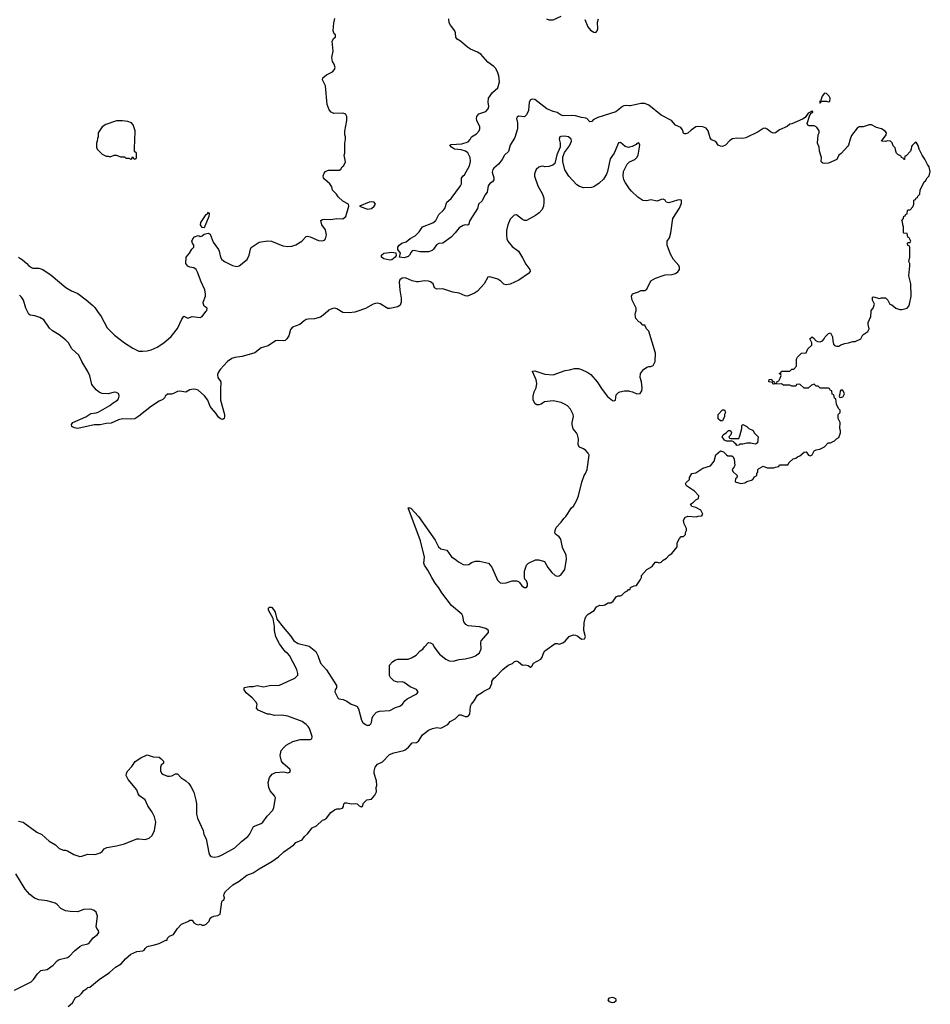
# Model space of a CAD drawing. Header units: inches. Extents: x 2528705 to 2676837, y 911742 to 1023252.
# Tile 99 of 143: x 2584022 to 2592948, y 1003205 to 1012860. Entities that reach past the tile are written whole.
import ezdxf

# ---------------------------------------------------------------- set-up
doc = ezdxf.new("R2010")
doc.units = ezdxf.units.IN
doc.header["$MEASUREMENT"] = 0
for name, color, linetype in [('C5080', 7, 'Continuous'), ('C5081', 7, 'Continuous'), ('C5090', 7, 'Continuous'), ('C5091', 7, 'Continuous')]:
    doc.layers.add(name, color=color, linetype=linetype)

msp = doc.modelspace()

# ---------------------------------------------------------------- linework, layer by layer
at = {"layer": 'C5080', "color": 5}
for points, elevation in [([(2587037.4, 1010000), (2586997.7, 1009962.3), (2586970, 1009944.5), (2586910, 1009926), (2586850, 1009924.7), (2586830, 1009919.1), (2586810, 1009908), (2586769.3, 1009870.7), (2586694.8, 1009845.2), (2586677.7, 1009822.2), (2586661.2, 1009758.8), (2586641.3, 1009730), (2586624.5, 1009715.5), (2586610, 1009709.7), (2586550, 1009715.6), (2586530, 1009712.6), (2586457.3, 1009662.7), (2586390, 1009640.9), (2586328, 1009592), (2586203.6, 1009556.4), (2586130, 1009549.2), (2586102.3, 1009537.7), (2586058, 1009510), (2585985.3, 1009430), (2585964.8, 1009395.2), (2585961.5, 1009378.5), (2585965.2, 1009350), (2585992, 1009310), (2585994.9, 1009290), (2585990.4, 1009250.4), (2585990.4, 1009130), (2586030.4, 1008990), (2586030.6, 1008969.4), (2586024.7, 1008950), (2586010, 1008939), (2585990, 1008946.6), (2585970, 1008963.7), (2585943, 1009003), (2585900.7, 1009050), (2585888.7, 1009068.7), (2585867, 1009130), (2585833.1, 1009173.1), (2585770, 1009227), (2585750, 1009235.1), (2585722.2, 1009237.8), (2585690.3, 1009229.7), (2585650, 1009207), (2585590, 1009216.9), (2585570, 1009214), (2585530, 1009193.3), (2585510, 1009188), (2585470, 1009187), (2585448.5, 1009170), (2585444.7, 1009155.3), (2585425.3, 1009134.7), (2585390, 1009120.4), (2585312.4, 1009070), (2585190, 1008972.6), (2585150, 1008947.4), (2585110, 1008943.9), (2585030, 1008946.4), (2584990, 1008935.1), (2584916.9, 1008903.1), (2584870, 1008899.1), (2584810, 1008886.6), (2584750, 1008887.8), (2584590, 1008853), (2584557.4, 1008857.4), (2584532.7, 1008870), (2584529.5, 1008890), (2584543.7, 1008910), (2584670, 1008966.4), (2584720.1, 1008999.9), (2584770, 1009004.4), (2584790, 1009012.2), (2584904, 1009076), (2584936.8, 1009103.2), (2584979.6, 1009130), (2584990, 1009143), (2584997.7, 1009170), (2584992.7, 1009192.7), (2584970, 1009206), (2584950, 1009206.3), (2584890, 1009192.6), (2584830, 1009194.3), (2584804.2, 1009204.2), (2584770, 1009229.6), (2584730, 1009284.5), (2584708.9, 1009368.9), (2584690.9, 1009410), (2584629.8, 1009510), (2584599.7, 1009570), (2584533.2, 1009633.2), (2584499.1, 1009690), (2584470, 1009722), (2584410, 1009769.7), (2584342.7, 1009810), (2584315.2, 1009835.2), (2584257.2, 1009917.2), (2584218.8, 1009938.8), (2584170, 1009955.8), (2584124, 1009964), (2584111.9, 1009971.9), (2584097.2, 1010000)], 60), ([(2584784.6, 1010000), (2584818.9, 1009950), (2584878.2, 1009838.2), (2584950, 1009767), (2585050.4, 1009690), (2585130, 1009639.5), (2585190, 1009610.5), (2585230, 1009608.8), (2585270, 1009613), (2585310, 1009623.7), (2585369.3, 1009650), (2585434.5, 1009690), (2585504.9, 1009755.1), (2585570, 1009830.6), (2585610, 1009924.9), (2585630, 1009953.4), (2585670, 1009934.8), (2585711.9, 1009948.1), (2585790, 1009941.3), (2585810, 1009950.6), (2585847.7, 1010000)], 60), ([(2587325.9, 1010000), (2587306.5, 1009993.5), (2587250, 1009985.3), (2587190, 1009989.8), (2587172.2, 1010000)], 60), ([(2584010, 1005000.5), (2584056, 1004990), (2584190, 1004894), (2584238, 1004870), (2584310, 1004804.7), (2584372, 1004770), (2584410, 1004732), (2584450, 1004718), (2584470, 1004718), (2584490, 1004711), (2584553, 1004673), (2584610, 1004656.4), (2584630, 1004657.6), (2584690, 1004676.4), (2584750, 1004674), (2584770, 1004677.3), (2584810, 1004691.3), (2584830, 1004704.7), (2584849.4, 1004730.6), (2584876.5, 1004743.5), (2584970, 1004759.3), (2585050, 1004780.3), (2585170, 1004826.7), (2585190, 1004828.4), (2585250, 1004820.3), (2585290, 1004834), (2585318.6, 1004861.4), (2585343.8, 1004910), (2585354.8, 1004990), (2585343.6, 1005043.6), (2585319.1, 1005090), (2585277.4, 1005150), (2585250, 1005209.3), (2585197, 1005250), (2585182.9, 1005270), (2585169.4, 1005310), (2585084.5, 1005410), (2585065.1, 1005450), (2585067, 1005470), (2585078, 1005490), (2585121.2, 1005538.8), (2585154.5, 1005585.5), (2585210, 1005620.7), (2585270, 1005651.3), (2585330, 1005630.6), (2585390, 1005627.3), (2585410, 1005614), (2585430.8, 1005590), (2585431.3, 1005570), (2585410, 1005549), (2585400.5, 1005530), (2585400.4, 1005519.6), (2585403.1, 1005490), (2585415.5, 1005470), (2585430, 1005458.4), (2585470, 1005442.6), (2585490, 1005441.3), (2585513.8, 1005446.2), (2585550, 1005466), (2585570, 1005464.7), (2585602, 1005430), (2585650, 1005398), (2585678, 1005370), (2585699.8, 1005339.8), (2585727.1, 1005287.1), (2585748, 1005208), (2585753.4, 1005170), (2585755.8, 1005070), (2585764.2, 1005030), (2585818.8, 1004910), (2585827.7, 1004870), (2585848.1, 1004828.1), (2585874.9, 1004690), (2585881.6, 1004670), (2585894.4, 1004654.4), (2585927.7, 1004647.7), (2585970, 1004656), (2586006, 1004670), (2586130, 1004740.3), (2586196.5, 1004803.5), (2586257.3, 1004850), (2586273.1, 1004870), (2586312.6, 1004947.4), (2586390, 1004979.6), (2586404.7, 1004990), (2586449, 1005051), (2586501.6, 1005110), (2586514, 1005134), (2586529.2, 1005230), (2586519.3, 1005250), (2586478, 1005298), (2586462.7, 1005330), (2586458.6, 1005381.4), (2586469.3, 1005430), (2586497.5, 1005462.5), (2586530, 1005477.3), (2586610, 1005484.9), (2586650, 1005476), (2586670, 1005482), (2586675.3, 1005490), (2586668.7, 1005510), (2586605.4, 1005565.4), (2586586.6, 1005590), (2586574, 1005646), (2586584.7, 1005695.3), (2586612.5, 1005727.5), (2586634.8, 1005745.2), (2586698.4, 1005781.6), (2586770, 1005803), (2586870, 1005800.7), (2586884, 1005810), (2586889.4, 1005830), (2586862.9, 1005910), (2586850, 1005929.3), (2586829.3, 1005950), (2586790, 1005977), (2586650, 1006032.3), (2586590, 1006039.3), (2586518, 1006038), (2586470, 1006049), (2586450, 1006049.2), (2586358, 1006090), (2586342, 1006110), (2586349, 1006150), (2586337.2, 1006170), (2586301.2, 1006210), (2586240.6, 1006260.6), (2586222.7, 1006290), (2586222, 1006310), (2586226.6, 1006313.4), (2586270, 1006320.3), (2586310, 1006320.7), (2586350, 1006332), (2586410, 1006318.8), (2586470, 1006331), (2586570, 1006334.8), (2586718, 1006402), (2586747, 1006433), (2586749.4, 1006450.6), (2586738.7, 1006490), (2586666.6, 1006626.6), (2586647, 1006647), (2586630, 1006657.2), (2586610, 1006681.2), (2586570, 1006739), (2586533.2, 1006810), (2586519.3, 1006870), (2586519.5, 1006910), (2586507.7, 1006987.7), (2586459.5, 1007070), (2586459.3, 1007090), (2586470, 1007100.7), (2586490, 1007098), (2586510, 1007077.3), (2586527.3, 1007050), (2586543.4, 1006983.4), (2586602.8, 1006902.8), (2586677.7, 1006817.7), (2586710, 1006770.7), (2586750, 1006743), (2586858, 1006718), (2586923.6, 1006663.6), (2586945.4, 1006625.4), (2586971.3, 1006550), (2587030, 1006484.7), (2587126.8, 1006330), (2587126.8, 1006310), (2587114.8, 1006290), (2587110.8, 1006270), (2587138.8, 1006210), (2587150, 1006200.7), (2587192.8, 1006192.8), (2587230, 1006179.1), (2587270, 1006147.7), (2587310, 1006136.3), (2587330, 1006124), (2587343.1, 1006103.1), (2587372.7, 1005990), (2587386.4, 1005970), (2587410, 1005950.6), (2587430, 1005940.7), (2587438.6, 1005941.4), (2587450, 1005942.8), (2587464.5, 1005955.5), (2587471.8, 1005970), (2587477, 1006010), (2587485.6, 1006034.4), (2587519, 1006070), (2587550, 1006080.5), (2587650, 1006087.2), (2587705.5, 1006114.5), (2587749.2, 1006130), (2587775.6, 1006150), (2587798, 1006182), (2587819.3, 1006200.7), (2587916, 1006250), (2587929, 1006270), (2587910, 1006292.3), (2587850, 1006317), (2587790, 1006360.9), (2587770, 1006366.6), (2587730, 1006365.2), (2587706, 1006370), (2587690, 1006378), (2587658, 1006410), (2587646, 1006430), (2587646, 1006530), (2587676.4, 1006563.6), (2587700.2, 1006579.8), (2587728.9, 1006591.1), (2587830, 1006591.3), (2587870, 1006604.7), (2587908, 1006630), (2587948, 1006670), (2587972.9, 1006687.1), (2587990, 1006712), (2588030, 1006752), (2588050, 1006751.3), (2588070, 1006738), (2588086, 1006706), (2588138, 1006638), (2588198, 1006590), (2588230, 1006573.7), (2588270, 1006570.3), (2588330, 1006587.6), (2588390, 1006591.8), (2588457.2, 1006610), (2588490, 1006622.6), (2588530, 1006653), (2588545.4, 1006690), (2588542.4, 1006750), (2588546, 1006770), (2588618.7, 1006850), (2588616.9, 1006870), (2588590, 1006890.9), (2588530, 1006905.4), (2588416.6, 1006916.6), (2588395.1, 1006930), (2588376.6, 1006956.6), (2588366, 1007010), (2588355.6, 1007030), (2588255.4, 1007115.4), (2588159.4, 1007239.4), (2588130, 1007289.3), (2588095.6, 1007335.6), (2588060.7, 1007390), (2588022.5, 1007462.5), (2587989.3, 1007510), (2587984.5, 1007530), (2587989.6, 1007590), (2587951.5, 1007750), (2587830, 1008072), (2587845.2, 1008074.8), (2587856, 1008070), (2587930, 1007987.3), (2588095.1, 1007755.1), (2588128.4, 1007690), (2588150, 1007670.6), (2588210, 1007657.3), (2588253.7, 1007593.7), (2588290.8, 1007570), (2588322.6, 1007542.6), (2588370, 1007518), (2588390, 1007513.4), (2588423.2, 1007516.8), (2588450, 1007536), (2588490, 1007551), (2588530, 1007551), (2588618, 1007530), (2588650, 1007491.3), (2588705.8, 1007365.8), (2588730, 1007338.8), (2588750, 1007334.8), (2588790, 1007338.8), (2588850, 1007358), (2588890, 1007358), (2588911, 1007351), (2588922, 1007342), (2588944.7, 1007310), (2588970, 1007291.3), (2588990, 1007292), (2588999, 1007310), (2588999, 1007330), (2588990, 1007358), (2588974.6, 1007374.6), (2588968.9, 1007388.9), (2588970, 1007454), (2588990, 1007512), (2589010, 1007532), (2589076.4, 1007563.6), (2589110, 1007564.7), (2589166, 1007546), (2589198.8, 1007490), (2589238.8, 1007438.8), (2589270, 1007410.8), (2589290, 1007404), (2589310, 1007407.7), (2589330, 1007420.7), (2589365.2, 1007470), (2589381.2, 1007570), (2589379.3, 1007610), (2589343.2, 1007683.2), (2589326, 1007766), (2589309.5, 1007789.5), (2589274.6, 1007814.6), (2589268.7, 1007830), (2589269.1, 1007850.9), (2589280.2, 1007879.8), (2589330, 1007932), (2589355.3, 1007970), (2589375.3, 1007990), (2589430, 1008072), (2589448.9, 1008091.1), (2589482, 1008150), (2589499, 1008190), (2589533.6, 1008326.4), (2589555.3, 1008390), (2589569.1, 1008410.9), (2589584, 1008450), (2589604, 1008590), (2589594, 1008610), (2589570, 1008637.2), (2589550, 1008652.7), (2589509.6, 1008669.6), (2589496, 1008690), (2589499.3, 1008750), (2589490, 1008788), (2589479.3, 1008810), (2589447.7, 1008847.7), (2589437, 1008890), (2589437, 1008910), (2589449.6, 1008970), (2589445.6, 1008990), (2589419.7, 1009039.7), (2589390, 1009072.3), (2589368.1, 1009088.1), (2589330, 1009105.1), (2589250, 1009122.9), (2589167.3, 1009112.7), (2589132, 1009090), (2589110, 1009084), (2589090, 1009084), (2589074.6, 1009094.6), (2589055.3, 1009130), (2589055.3, 1009170), (2589064, 1009210), (2589085.2, 1009250), (2589092.5, 1009292.5), (2589083.7, 1009330), (2589048, 1009410), (2589050, 1009414), (2589070, 1009416), (2589170, 1009384.9), (2589250, 1009378.8), (2589370, 1009420.7), (2589410, 1009425.5), (2589460.1, 1009439.9), (2589499.3, 1009439.3), (2589530, 1009430.7), (2589590, 1009402), (2589620.7, 1009380.7), (2589683, 1009310), (2589730, 1009234.8), (2589785.2, 1009165.3), (2589832.7, 1009127.3), (2589850, 1009124), (2589862, 1009130), (2589870, 1009182), (2589890, 1009204.7), (2589906, 1009210), (2589950, 1009221), (2589990, 1009221), (2590000, 1009218.4)], 60), ([(2584496.4, 1003183.6), (2584540.4, 1003219.6), (2584570, 1003272), (2584606, 1003290), (2584628.4, 1003311.6), (2584650, 1003342), (2584680.4, 1003359.6), (2584690, 1003371.3), (2584710, 1003372), (2584802, 1003450), (2584902, 1003518), (2584962, 1003570), (2585017, 1003603), (2585059, 1003650), (2585110, 1003696), (2585170, 1003722.8), (2585230, 1003731), (2585243.1, 1003736.9), (2585250, 1003751.3), (2585268.7, 1003770), (2585283.2, 1003776.8), (2585330, 1003784.7), (2585390, 1003802), (2585454, 1003834), (2585466, 1003834), (2585470, 1003854), (2585490, 1003874), (2585528.4, 1003891.6), (2585568.7, 1003950), (2585608.7, 1003990), (2585670, 1004016), (2585690, 1004031.3), (2585710.9, 1004030.9), (2585730, 1004004.7), (2585750, 1003990.8), (2585774, 1003986), (2585791.3, 1003991.3), (2585810, 1003982), (2585830, 1003982), (2585850, 1003992), (2585878, 1004022), (2585888.7, 1004050), (2585900.2, 1004059.8), (2585926, 1004070), (2585964.7, 1004075.3), (2585988, 1004090), (2586002, 1004210), (2586010, 1004222), (2586027.3, 1004232.7), (2586028, 1004250), (2586022, 1004270), (2586025.2, 1004290), (2586039, 1004310), (2586110, 1004377.3), (2586172, 1004412), (2586249.6, 1004470.4), (2586310, 1004494), (2586370, 1004534.8), (2586493.3, 1004606.7), (2586559, 1004650), (2586610, 1004701), (2586708.7, 1004770), (2586727.2, 1004792.8), (2586790, 1004818), (2586814, 1004850), (2586844.1, 1004875.9), (2586890, 1004936), (2586930, 1004956), (2586988.7, 1005010), (2587010, 1005016), (2587028.7, 1005030), (2587070, 1005084.7), (2587109.1, 1005110.9), (2587130, 1005122), (2587163.6, 1005123.6), (2587186, 1005130), (2587194.6, 1005145.4), (2587198, 1005170), (2587210, 1005182), (2587230, 1005182), (2587270, 1005171.3), (2587315.3, 1005175.3), (2587330.9, 1005170.9), (2587350, 1005152), (2587370, 1005142), (2587386, 1005150), (2587390, 1005174), (2587416.4, 1005203.6), (2587426, 1005210), (2587470, 1005218), (2587503.1, 1005256.9), (2587518, 1005290), (2587515.3, 1005330), (2587522, 1005350), (2587518, 1005398), (2587495.3, 1005470), (2587495.3, 1005490), (2587505.2, 1005530), (2587530, 1005558.8), (2587576.6, 1005583.4), (2587646.2, 1005653.8), (2587690, 1005672.7), (2587786, 1005694), (2587799.3, 1005700.7), (2587832.9, 1005727.1), (2587868.7, 1005770), (2587910, 1005771), (2587930, 1005786), (2587970, 1005846.8), (2588030, 1005894.8), (2588069.5, 1005910.5), (2588110, 1005918.8), (2588150, 1005914), (2588161.5, 1005918.5), (2588218, 1005950), (2588242, 1005978), (2588290, 1006004), (2588330, 1006044), (2588350, 1006044), (2588390, 1006026.8), (2588410, 1006026), (2588418, 1006030), (2588433.2, 1006050), (2588441.2, 1006130), (2588449.2, 1006150), (2588478, 1006182), (2588510, 1006238), (2588550, 1006258), (2588570, 1006276), (2588630, 1006304.7), (2588648.7, 1006350), (2588649, 1006370), (2588670, 1006404.7), (2588686, 1006414), (2588757.2, 1006490), (2588810, 1006530.7), (2588852.7, 1006547.3), (2588870, 1006564.7), (2588890, 1006574.8), (2588910, 1006564.7), (2588950, 1006531.3), (2588975.3, 1006535.3), (2589006.4, 1006526.4), (2589030, 1006512), (2589040.4, 1006519.6), (2589058, 1006550), (2589129.1, 1006590.9), (2589142, 1006610), (2589155.3, 1006650), (2589168.9, 1006671.1), (2589270, 1006744.7), (2589290, 1006744.7), (2589310, 1006738), (2589346, 1006750), (2589370, 1006766), (2589409.4, 1006810.6), (2589430, 1006822.8), (2589450, 1006826.8), (2589470, 1006826), (2589494, 1006814), (2589530, 1006786), (2589558, 1006790), (2589568.7, 1006810), (2589553.2, 1006870), (2589554.6, 1006945.4), (2589564, 1006990), (2589575.3, 1007010), (2589595.3, 1007030), (2589652.3, 1007067.7), (2589677.2, 1007102.8), (2589688, 1007110), (2589710, 1007118.8), (2589730, 1007116), (2589757.2, 1007122.8), (2589790, 1007142), (2589816.4, 1007143.6), (2589840.4, 1007159.6), (2589870, 1007202), (2589889.1, 1007210.9), (2589910, 1007211.3), (2589923.1, 1007216.9), (2589954.6, 1007245.4), (2589980.4, 1007259.6), (2589990, 1007272), (2590000, 1007273.3)], 40), ([(2583970, 1003344.5), (2584133.3, 1003426.7), (2584156.8, 1003450), (2584195.7, 1003504.3), (2584230, 1003537.1), (2584290, 1003548.2), (2584349.7, 1003590), (2584388.6, 1003631.4), (2584410, 1003645.2), (2584490, 1003665.4), (2584510, 1003676.1), (2584557.7, 1003730), (2584610, 1003773.1), (2584633.2, 1003786.8), (2584690, 1003799.5), (2584704.5, 1003810), (2584742, 1003858), (2584784, 1003890), (2584799, 1003910), (2584794, 1003930), (2584777.2, 1003950), (2584772.7, 1003970), (2584784.5, 1004070), (2584770, 1004109), (2584750, 1004123.7), (2584730, 1004134), (2584710, 1004137), (2584646, 1004134), (2584590, 1004113.2), (2584515.5, 1004115.5), (2584470, 1004122.7), (2584424.8, 1004144.8), (2584390, 1004184), (2584370, 1004197.2), (2584290, 1004219.3), (2584210, 1004229.2), (2584165.6, 1004245.6), (2584122, 1004282), (2584074.5, 1004334.5), (2583985.3, 1004485.3)], 60)]:
    msp.add_lwpolyline(points, dxfattribs=dict(at, elevation=elevation))
at = {"layer": 'C5080', "color": 5, "elevation": 20}
msp.add_lwpolyline([(2589830, 1003219), (2589802, 1003230), (2589789, 1003250), (2589802, 1003270), (2589830, 1003274), (2589850.6, 1003270.6), (2589861, 1003261), (2589866, 1003250), (2589864.7, 1003235.3), (2589850, 1003222)], close=True, dxfattribs=at)
at = {"layer": 'C5081', "color": 5}
for points, elevation in [([(2585847.7, 1010000), (2585855.3, 1010010), (2585858, 1010030), (2585829, 1010050), (2585820.2, 1010080.2), (2585819.3, 1010090), (2585843.7, 1010150), (2585844.5, 1010170), (2585835.1, 1010210), (2585799.3, 1010290), (2585764.7, 1010384.7), (2585750, 1010411.8), (2585730, 1010427.3), (2585690, 1010434), (2585670, 1010444), (2585649.2, 1010470), (2585653.2, 1010530), (2585685.2, 1010570), (2585710, 1010611.3), (2585728.7, 1010630), (2585728.7, 1010650), (2585714, 1010670), (2585709.5, 1010690), (2585717.2, 1010710), (2585735.3, 1010730), (2585770, 1010744.7), (2585782, 1010742), (2585790, 1010734), (2585810, 1010741), (2585830, 1010756), (2585870, 1010766.8), (2585890, 1010758), (2585919.4, 1010679.4), (2585970, 1010606.7), (2585977.4, 1010590), (2585989.1, 1010530), (2586002, 1010510), (2586030, 1010490.3), (2586109.1, 1010449.1), (2586150, 1010438.4), (2586174, 1010446), (2586251.6, 1010508.4), (2586272.3, 1010550), (2586282.7, 1010610), (2586290, 1010624.7), (2586370, 1010678.8), (2586450, 1010690.6), (2586490, 1010688), (2586602.2, 1010642.2), (2586650, 1010634.7), (2586690, 1010639.1), (2586730, 1010652.6), (2586787.6, 1010690), (2586830, 1010733), (2586844.2, 1010735.8), (2586870, 1010730.3), (2586950, 1010693.7), (2586990, 1010690.4), (2587010, 1010699.1), (2587019.5, 1010710), (2587028, 1010752), (2587018.2, 1010798.2), (2586984.7, 1010850), (2586973.2, 1010890), (2586990, 1010900.5), (2587010, 1010903.1), (2587070, 1010902.3), (2587130.3, 1010910.3), (2587190, 1010908.2), (2587217, 1010930), (2587248, 1011030), (2587246, 1011050), (2587190, 1011082), (2587142, 1011122), (2587128.7, 1011150), (2587089.1, 1011189.1), (2587080.2, 1011220.2), (2587061.2, 1011250), (2587010, 1011295.3), (2587001.2, 1011310), (2586997.2, 1011330), (2587004.7, 1011355.3), (2587018, 1011370), (2587038, 1011382), (2587050, 1011386), (2587156.4, 1011383.6), (2587170, 1011394), (2587183.1, 1011416.9), (2587198, 1011430), (2587214.6, 1011465.4), (2587202, 1011530), (2587208.7, 1011550), (2587208.7, 1011650), (2587215.3, 1011690), (2587215.3, 1011710), (2587208.4, 1011731.6), (2587208.4, 1011768.4), (2587228, 1011870), (2587228, 1011910), (2587218, 1011930), (2587210, 1011935.3), (2587190, 1011942), (2587100.4, 1011940.4), (2587074.6, 1011954.6), (2587054.6, 1011974.6), (2587037.2, 1012030), (2587019, 1012210), (2586989.3, 1012270), (2586993.2, 1012290), (2587030, 1012319.1), (2587089, 1012350), (2587109, 1012370), (2587115.3, 1012390), (2587104.7, 1012424.7), (2587089, 1012450), (2587081.2, 1012490), (2587093.2, 1012550), (2587084, 1012650), (2587102, 1012678), (2587118, 1012690), (2587118, 1012710), (2587102.7, 1012722.7), (2587094, 1012750), (2587099.5, 1012830), (2587109.6, 1012870.4)], 60), ([(2590000, 1012016), (2589970, 1012018), (2589945.2, 1012014.8), (2589931.4, 1012008.6), (2589865.1, 1011954.9), (2589690, 1011901.8), (2589643.1, 1011876.9), (2589630, 1011863), (2589610, 1011859.5), (2589580.7, 1011890), (2589570, 1011895.3), (2589530, 1011901), (2589470, 1011918.3), (2589430, 1011922), (2589350, 1011918.9), (2589330, 1011925.4), (2589290, 1011949.6), (2589250, 1011958.3), (2589190, 1011986), (2589070, 1012076.8), (2589050, 1012081.1), (2589030, 1012074.7), (2589015.5, 1012050), (2589010.7, 1011970), (2588990, 1011928.7), (2588970, 1011908.7), (2588910, 1011914), (2588896.9, 1011903.1), (2588891.3, 1011890), (2588901, 1011850), (2588900.5, 1011790), (2588876.1, 1011703.9), (2588830.6, 1011630), (2588812.1, 1011567.9), (2588774, 1011530), (2588750.3, 1011489.7), (2588715.1, 1011444.9), (2588670, 1011405.2), (2588660.5, 1011390), (2588653.7, 1011366.3), (2588670.6, 1011310), (2588670.4, 1011289.6), (2588654.8, 1011270), (2588630, 1011252.3), (2588614, 1011230), (2588603, 1011170), (2588579.9, 1011140.1), (2588555.6, 1011084.4), (2588520.7, 1011050), (2588510.6, 1011010), (2588434.8, 1010890), (2588422, 1010850), (2588410, 1010845.2), (2588390, 1010849.2), (2588370, 1010842.7), (2588330, 1010819.5), (2588291.2, 1010768.8), (2588250, 1010726), (2588170.4, 1010669.6), (2588130, 1010664.5), (2588107.2, 1010652.8), (2588079.1, 1010610), (2588064.1, 1010595.9), (2588030, 1010585.1), (2587990, 1010582.9), (2587942.7, 1010582.7), (2587890, 1010595.3), (2587870, 1010594), (2587858, 1010582), (2587844, 1010550), (2587830, 1010539.5), (2587790, 1010525.1), (2587746, 1010530), (2587755.3, 1010570), (2587728, 1010608), (2587728.7, 1010630), (2587742, 1010650), (2587768, 1010670), (2587810, 1010680.7), (2587850, 1010714), (2587898.7, 1010741.3), (2587938.9, 1010781.1), (2587969.6, 1010830.4), (2588070, 1010868.4), (2588100.9, 1010890), (2588129.5, 1010950), (2588171.8, 1010988.2), (2588188, 1011010), (2588208.2, 1011071.8), (2588250, 1011105.5), (2588342, 1011230), (2588351.4, 1011251.4), (2588353.2, 1011306.8), (2588368, 1011330), (2588382, 1011338), (2588432.1, 1011427.9), (2588440.9, 1011470), (2588437.6, 1011510), (2588414.1, 1011554.1), (2588390.7, 1011570.7), (2588350, 1011584.2), (2588285.2, 1011590), (2588255.3, 1011610), (2588238, 1011630), (2588250, 1011634.8), (2588356.4, 1011643.6), (2588416.6, 1011663.4), (2588436.2, 1011683.8), (2588449.7, 1011710.3), (2588498.7, 1011741.3), (2588526, 1011770), (2588532.7, 1011790), (2588532.7, 1011810), (2588502, 1011870), (2588498.4, 1011890), (2588502, 1011910), (2588523.9, 1011936.1), (2588590, 1011959.5), (2588615.5, 1011984.5), (2588621.3, 1012010), (2588613.3, 1012050), (2588618.4, 1012090), (2588654.9, 1012145.1), (2588709.7, 1012190.3), (2588723.5, 1012250), (2588718.3, 1012310), (2588706.3, 1012350), (2588685.9, 1012385.9), (2588670, 1012402), (2588610, 1012444.2), (2588541, 1012521), (2588510, 1012542.8), (2588441.6, 1012570), (2588411.6, 1012590), (2588344.2, 1012650), (2588309.6, 1012670), (2588296.9, 1012690), (2588293.7, 1012730), (2588287.1, 1012750), (2588244.7, 1012804.7), (2588232.6, 1012830), (2588227.6, 1012870)], 40), ([(2589184.7, 1012870), (2589210, 1012858), (2589250, 1012858.8), (2589330, 1012894.8)], 40), ([(2589560.5, 1012860.5), (2589591, 1012790), (2589616.8, 1012756.8), (2589650, 1012737.3), (2589670, 1012736), (2589684, 1012750), (2589689, 1012770), (2589685.6, 1012834.4), (2589694, 1012870)], 40), ([(2590000, 1011609.9), (2589990, 1011607.8), (2589957.5, 1011617.5), (2589910, 1011656), (2589890, 1011652.7), (2589849, 1011551), (2589810, 1011497.2), (2589784.4, 1011370), (2589774.8, 1011345.2), (2589744.3, 1011295.7), (2589703.1, 1011256.9), (2589650, 1011219.7), (2589627, 1011213), (2589550, 1011212.8), (2589510, 1011223.8), (2589482, 1011242), (2589404.2, 1011324.2), (2589366.2, 1011386.2), (2589344.5, 1011470), (2589347, 1011513), (2589362.9, 1011557.1), (2589410, 1011624), (2589429.5, 1011670), (2589427, 1011690), (2589402.7, 1011710), (2589362.7, 1011717.2), (2589326, 1011714), (2589316, 1011710), (2589310.6, 1011690), (2589320.5, 1011650), (2589318.8, 1011610), (2589286.6, 1011533.4), (2589266.8, 1011450), (2589248, 1011432), (2589210, 1011419.3), (2589170, 1011416), (2589150, 1011422.7), (2589130, 1011422), (2589110, 1011413.6), (2589085.7, 1011390), (2589068.7, 1011350), (2589067, 1011327), (2589099.3, 1011230), (2589147.7, 1011150), (2589158, 1011110), (2589160.5, 1011070), (2589156.3, 1011030), (2589141.7, 1010998.3), (2589113.5, 1010966.5), (2589079.3, 1010940.7), (2588990, 1010891.8), (2588970, 1010891.5), (2588950, 1010899.6), (2588890, 1010946), (2588870, 1010944.2), (2588830, 1010903.6), (2588805.3, 1010850), (2588794.2, 1010794.2), (2588792, 1010750), (2588798, 1010710), (2588807.2, 1010690), (2588850, 1010634.9), (2588910.6, 1010590), (2588950, 1010526), (2588982.3, 1010462.3), (2589022.8, 1010410), (2589024.9, 1010390), (2589008.2, 1010370), (2588914.6, 1010305.4), (2588830, 1010268.2), (2588790, 1010260.7), (2588767.9, 1010267.9), (2588737.2, 1010297.2), (2588710, 1010314.5), (2588630, 1010339), (2588610, 1010335.3), (2588574.8, 1010270), (2588510, 1010199), (2588481.4, 1010178.6), (2588410, 1010149.6), (2588390, 1010151.6), (2588330, 1010179.7), (2588268.6, 1010188.6), (2588170, 1010220.7), (2588110, 1010218), (2588087.3, 1010230), (2588073.6, 1010270), (2588049.5, 1010290), (2588030, 1010297.1), (2587990, 1010300.3), (2587930, 1010289.8), (2587910, 1010290.9), (2587870, 1010300.9), (2587810, 1010324.2), (2587790, 1010327.6), (2587770, 1010324.2), (2587748.1, 1010310), (2587742.8, 1010290), (2587749.1, 1010209.1), (2587761.6, 1010130), (2587762, 1010090), (2587750, 1010062), (2587730, 1010046), (2587650, 1010029.3), (2587630, 1010029.4), (2587555.1, 1010075.1), (2587530, 1010080.4), (2587510, 1010078.5), (2587485.5, 1010070), (2587410, 1010028), (2587325.9, 1010000)], 60), ([(2590000, 1011202.8), (2589959.1, 1011259.1), (2589943.7, 1011290), (2589937, 1011330), (2589942, 1011370), (2589975.9, 1011444.1), (2589996.6, 1011463.4), (2590000, 1011465)], 60), ([(2584010, 1010530.8), (2584050, 1010506), (2584090, 1010471), (2584106.8, 1010450), (2584138, 1010430), (2584150, 1010424), (2584210, 1010422.8), (2584250, 1010410.8), (2584330, 1010356.3), (2584474.4, 1010234.4), (2584530, 1010200.4), (2584590, 1010174.4), (2584674.3, 1010114.3), (2584739.1, 1010059.1), (2584758.4, 1010038.4), (2584784.6, 1010000)], 60), ([(2584097.2, 1010000), (2584081.5, 1010030), (2584059.8, 1010110), (2584039.7, 1010139.7), (2584019.1, 1010159.1)], 60), ([(2587172.2, 1010000), (2587130, 1010024.2), (2587110, 1010029.8), (2587090, 1010027.9), (2587049, 1010011), (2587037.4, 1010000)], 60)]:
    msp.add_lwpolyline(points, dxfattribs=dict(at, elevation=elevation))
for points, elevation in [([(2585030, 1011869), (2584970, 1011869), (2584866.8, 1011833.2), (2584830, 1011808), (2584792, 1011750), (2584792, 1011710), (2584783.6, 1011696.4), (2584782, 1011670), (2584774, 1011650), (2584774, 1011610), (2584782, 1011590), (2584830, 1011542), (2584870, 1011522), (2584890, 1011522), (2584910, 1011514), (2584948.4, 1011531.6), (2584970, 1011532), (2585010, 1011514), (2585050, 1011514), (2585063.6, 1011503.6), (2585090, 1011502), (2585110, 1011494), (2585122, 1011498), (2585130, 1011514), (2585138, 1011498), (2585150, 1011494), (2585162, 1011498), (2585166, 1011510), (2585166, 1011550), (2585148, 1011568), (2585148.7, 1011710), (2585154, 1011730), (2585154, 1011770), (2585135.3, 1011830), (2585118, 1011850), (2585083.1, 1011863.1)], 80), ([(2587470, 1011074.5), (2587448.6, 1011071.4), (2587354, 1011030), (2587430, 1011003), (2587470, 1011008.2), (2587497.2, 1011030), (2587509, 1011050), (2587498, 1011070)], 60), ([(2585830, 1010819), (2585810, 1010821.2), (2585795.6, 1010850), (2585798.7, 1010870), (2585850, 1010950.6), (2585863.2, 1010956.8), (2585871.6, 1010971.6), (2585877.3, 1010957.3), (2585874.9, 1010930)], 60), ([(2587650, 1010501.2), (2587590, 1010515.3), (2587568, 1010530), (2587568, 1010550), (2587590, 1010571.3), (2587670, 1010581), (2587710, 1010574), (2587712, 1010548), (2587702, 1010530), (2587670, 1010504)], 40)]:
    msp.add_lwpolyline(points, close=True, dxfattribs=dict(at, elevation=elevation))
at = {"layer": 'C5090', "color": 5}
for points, elevation in [([(2590000, 1009218.4), (2590030, 1009210.8), (2590070, 1009191), (2590104, 1009196), (2590119.3, 1009220.7), (2590124, 1009250), (2590117.2, 1009310), (2590104, 1009350), (2590108.7, 1009390), (2590138, 1009430), (2590170, 1009451.3), (2590190, 1009458), (2590210, 1009458), (2590232.7, 1009470), (2590252, 1009510), (2590253.3, 1009590), (2590190, 1009806), (2590166, 1009830), (2590150, 1009866), (2590130, 1009866), (2590106, 1009890), (2590090, 1009898), (2590062, 1009930), (2590054, 1009970), (2590062.4, 1010000)], 60), ([(2590000, 1007273.3), (2590006, 1007274), (2590010, 1007292), (2590046, 1007310), (2590068, 1007312), (2590108.7, 1007370), (2590118, 1007390), (2590118, 1007410), (2590169, 1007470), (2590220.2, 1007499.8), (2590250, 1007542), (2590270, 1007542), (2590290, 1007534), (2590310, 1007542), (2590330, 1007562), (2590360.4, 1007579.6), (2590388, 1007610), (2590415.3, 1007624.7), (2590466, 1007690), (2590466, 1007730), (2590490, 1007774), (2590507.3, 1007792.7), (2590530, 1007794), (2590547.3, 1007812.7), (2590548.4, 1007831.6), (2590558, 1007850), (2590558, 1007870), (2590536.5, 1007916.5), (2590529, 1007950), (2590541.2, 1007978.8), (2590570, 1007992), (2590654, 1007986), (2590672.7, 1007992.7), (2590710, 1007994), (2590718, 1008010), (2590698, 1008050), (2590650, 1008078), (2590610, 1008086), (2590598, 1008110), (2590628, 1008130), (2590650, 1008152), (2590674.6, 1008165.4), (2590678, 1008190), (2590635.5, 1008235.5), (2590558, 1008290), (2590548.7, 1008310), (2590556.4, 1008323.6), (2590586, 1008350), (2590588, 1008370), (2590609.2, 1008410.8), (2590650, 1008418), (2590718, 1008462), (2590794.6, 1008485.4), (2590829.1, 1008530.9), (2590846.3, 1008593.7), (2590890, 1008634), (2590922, 1008622), (2590950, 1008592), (2590963.6, 1008583.6), (2591003.6, 1008583.6), (2591015.3, 1008575.3), (2591024.7, 1008550), (2591031, 1008490), (2591025.4, 1008474.6), (2591004.7, 1008450), (2591012, 1008430), (2591054, 1008390), (2591051.6, 1008368.4), (2591038, 1008362), (2591034, 1008330), (2591090, 1008311.3), (2591130, 1008318), (2591150, 1008331.3), (2591196.4, 1008343.6), (2591208.4, 1008351.6), (2591223.1, 1008376.9), (2591246, 1008390), (2591246, 1008410), (2591256.4, 1008423.6), (2591258, 1008450), (2591263.1, 1008456.9), (2591310, 1008482), (2591350, 1008464.7), (2591415.3, 1008464.7), (2591430, 1008472), (2591462, 1008478), (2591470, 1008494), (2591550, 1008494), (2591563.1, 1008516.9), (2591604.7, 1008555.3), (2591630, 1008562), (2591645.6, 1008574.4), (2591670, 1008584.7), (2591710, 1008618), (2591730, 1008622), (2591754, 1008590), (2591770, 1008582), (2591790, 1008594), (2591810, 1008632), (2591830, 1008642), (2591866, 1008650), (2591910, 1008672), (2591946, 1008710), (2591970, 1008712), (2591982, 1008718), (2592010, 1008732), (2592028.9, 1008751.1), (2592050, 1008762), (2592068.7, 1008810), (2592068.7, 1008830), (2592062, 1008850), (2592066, 1008910), (2592046, 1008950), (2592046, 1008990), (2592066, 1009010), (2592066, 1009030), (2592047.3, 1009047.3), (2592028, 1009090), (2592022, 1009142), (2592007.3, 1009147.3), (2592002, 1009182), (2591987.3, 1009187.3), (2591982, 1009222), (2591967.3, 1009227.3), (2591962, 1009242), (2591950, 1009246), (2591870, 1009246), (2591850, 1009266), (2591830, 1009266), (2591810, 1009286), (2591783.6, 1009276.4), (2591750, 1009246), (2591710, 1009246), (2591670, 1009286), (2591638, 1009282), (2591630, 1009266), (2591590, 1009266), (2591570, 1009278), (2591510, 1009278), (2591490, 1009288), (2591412.7, 1009287.3), (2591406, 1009290), (2591402, 1009302), (2591366, 1009310), (2591367.3, 1009332.7), (2591390, 1009334), (2591398, 1009318), (2591412.7, 1009312.7), (2591418, 1009298), (2591430, 1009294), (2591442, 1009298), (2591447.3, 1009312.7), (2591462, 1009318), (2591476.4, 1009343.6), (2591486, 1009370), (2591482, 1009382), (2591466, 1009390), (2591482, 1009398), (2591490, 1009414), (2591570, 1009414), (2591590, 1009434), (2591610, 1009434), (2591636.4, 1009463.6), (2591638, 1009530), (2591646, 1009550), (2591686, 1009590), (2591730, 1009594), (2591747.3, 1009632.7), (2591788, 1009670), (2591788, 1009690), (2591766, 1009730), (2591788.4, 1009751.6), (2591814, 1009730), (2591818, 1009718), (2591843.6, 1009703.6), (2591870, 1009702), (2591890, 1009712), (2591908, 1009730), (2591918, 1009750), (2591950, 1009782), (2591971, 1009791), (2591990.9, 1009750.9), (2591991, 1009710), (2591999.8, 1009679.8), (2592010, 1009664.7), (2592030, 1009658), (2592050, 1009658), (2592070, 1009672), (2592110, 1009684.7), (2592146, 1009690), (2592190, 1009704.7), (2592210, 1009704.7), (2592268.4, 1009731.6), (2592288, 1009770), (2592336.5, 1009803.5), (2592348.7, 1009830), (2592338, 1009870), (2592338, 1009890), (2592366, 1009950), (2592367.7, 1010000)], 40)]:
    msp.add_lwpolyline(points, dxfattribs=dict(at, elevation=elevation))
at = {"layer": 'C5090', "color": 5, "elevation": 40}
for points in [[(2592090, 1009226), (2592070, 1009226), (2592063.6, 1009216.4), (2592062, 1009190), (2592054, 1009170), (2592058, 1009158), (2592070, 1009154), (2592090, 1009162), (2592095.3, 1009164.7), (2592106, 1009190)], [(2590890, 1008926), (2590870, 1008946), (2590868, 1008990), (2590910, 1009034), (2590930, 1009034), (2590942, 1009010), (2590932, 1008990), (2590931.1, 1008968.9), (2590910, 1008926)], [(2591230, 1008698), (2591189.1, 1008709.1), (2591150, 1008709.2), (2591110, 1008699), (2591082, 1008698), (2591070, 1008688), (2591050, 1008686), (2591042, 1008702), (2591026, 1008710), (2591022, 1008722), (2591007.3, 1008727.3), (2590950, 1008728), (2590930, 1008738), (2590908.7, 1008770), (2590918, 1008790), (2590950, 1008811.3), (2590970, 1008831), (2590990, 1008831.3), (2590998, 1008810), (2590991.6, 1008788.4), (2590974, 1008770), (2590978, 1008758), (2590992.7, 1008752.7), (2591070, 1008754), (2591082, 1008778), (2591102, 1008850), (2591100.4, 1008879.6), (2591110, 1008892), (2591150, 1008872), (2591170, 1008852), (2591211.1, 1008831.1), (2591222, 1008810), (2591262, 1008770), (2591254, 1008710), (2591239.6, 1008700.4)]]:
    msp.add_lwpolyline(points, close=True, dxfattribs=at)
at = {"layer": 'C5091', "color": 5, "elevation": 40}
msp.add_lwpolyline([(2591910, 1012139), (2591887.7, 1012110), (2591874, 1012070), (2591878, 1012062), (2591870, 1012066), (2591862, 1012050), (2591870, 1012042), (2591880.4, 1012059.6), (2591890, 1012062), (2591930, 1012062), (2591950, 1012054), (2591962, 1012058), (2591968, 1012090), (2591958, 1012110), (2591930, 1012135.3)], close=True, dxfattribs=at)
at = {"layer": 'C5091', "color": 5}
for points, elevation in [([(2592367.7, 1010000), (2592368, 1010010), (2592388, 1010030), (2592402, 1010070), (2592382, 1010110), (2592380.4, 1010139.6), (2592390, 1010142), (2592450, 1010126), (2592470, 1010132), (2592510, 1010131.3), (2592530.6, 1010110.6), (2592551.3, 1010071.3), (2592570, 1010064.7), (2592610, 1010031), (2592650, 1010018.8), (2592670, 1010017.3), (2592722, 1010030), (2592737.2, 1010050), (2592745.2, 1010070), (2592759.3, 1010150), (2592757.2, 1010270), (2592737.2, 1010350), (2592748, 1010448), (2592748, 1010470), (2592738, 1010490), (2592748, 1010530), (2592748, 1010590), (2592746, 1010630), (2592742, 1010642), (2592727.3, 1010647.3), (2592726, 1010670), (2592730, 1010674), (2592750, 1010674), (2592758, 1010690), (2592742, 1010722), (2592727.3, 1010727.3), (2592722, 1010762), (2592690, 1010766), (2592686, 1010770), (2592686, 1010830), (2592678, 1010850), (2592676.4, 1010876.4), (2592668, 1010890), (2592686, 1010910), (2592687.3, 1010932.7), (2592702, 1010938), (2592707.3, 1010952.7), (2592722, 1010958), (2592726, 1010990), (2592730, 1010994), (2592750, 1010994), (2592776.4, 1011023.6), (2592786, 1011050), (2592786, 1011090), (2592802, 1011098), (2592810, 1011114), (2592822, 1011118), (2592826, 1011130), (2592846, 1011150), (2592848, 1011190), (2592888, 1011270), (2592900.4, 1011279.6), (2592918, 1011310), (2592938, 1011330), (2592948, 1011370), (2592938, 1011418), (2592920.2, 1011440.2), (2592893.6, 1011493.6), (2592868, 1011530), (2592838, 1011590), (2592830, 1011626), (2592810, 1011658), (2592794, 1011650), (2592770, 1011626), (2592763.6, 1011616.4), (2592762, 1011590), (2592754, 1011570), (2592710, 1011526), (2592698, 1011522), (2592694, 1011490), (2592690, 1011488), (2592682, 1011502), (2592666, 1011510), (2592662, 1011522), (2592630, 1011538), (2592618, 1011550), (2592608.7, 1011570), (2592608.4, 1011588.4), (2592602, 1011602), (2592582.7, 1011622.7), (2592572.9, 1011652.9), (2592558, 1011670), (2592530, 1011673.2), (2592510, 1011665.2), (2592468, 1011670), (2592514, 1011730), (2592517.2, 1011750), (2592506.3, 1011766.3), (2592470, 1011789), (2592422, 1011802), (2592370, 1011828), (2592350, 1011828), (2592290, 1011808.7), (2592251.6, 1011808.4), (2592230, 1011798), (2592176.8, 1011723.2), (2592161, 1011690), (2592146, 1011630), (2592139.8, 1011620.2), (2592073.4, 1011546.6), (2592051.3, 1011530), (2592031.3, 1011490), (2591950, 1011454), (2591910, 1011448.7), (2591894.6, 1011454.6), (2591882, 1011462), (2591878, 1011470), (2591882, 1011510), (2591862, 1011570), (2591858, 1011610), (2591842, 1011650), (2591848, 1011730), (2591858, 1011750), (2591858, 1011770), (2591840.4, 1011800.4), (2591830, 1011808), (2591810, 1011818), (2591760.4, 1011820.4), (2591746, 1011826), (2591742, 1011842), (2591764.7, 1011915.3), (2591778, 1011942), (2591795.3, 1011950), (2591798, 1011958), (2591790, 1011966), (2591784.7, 1011955.3), (2591775.3, 1011955.3), (2591750, 1011942), (2591719.9, 1011900.1), (2591696.4, 1011883.6), (2591590, 1011838), (2591570, 1011835.3), (2591546, 1011814), (2591470, 1011781.2), (2591430.4, 1011749.6), (2591407.8, 1011747.8), (2591380.5, 1011760.5), (2591350, 1011786.6), (2591330, 1011796), (2591310, 1011794), (2591259.9, 1011760.1), (2591139, 1011701), (2591110, 1011695.9), (2591050, 1011698.2), (2591009.3, 1011690.7), (2590984.3, 1011675.7), (2590942, 1011630), (2590910, 1011616.2), (2590890, 1011619.5), (2590870, 1011629.5), (2590844.1, 1011664.1), (2590802.9, 1011682.9), (2590790, 1011702), (2590770.9, 1011770.9), (2590750, 1011798), (2590718, 1011810), (2590670, 1011814.2), (2590651, 1011810), (2590602.7, 1011777.3), (2590570, 1011748), (2590550, 1011739.6), (2590541.3, 1011741.3), (2590528.1, 1011748.1), (2590519.7, 1011779.7), (2590503.9, 1011803.9), (2590450, 1011827), (2590411.9, 1011871.9), (2590310, 1011924.5), (2590190, 1012022.4), (2590150, 1012039.5), (2590110, 1012038.3), (2590010, 1012015.3), (2590000, 1012016)], 40), ([(2590000, 1011465), (2590052.7, 1011490), (2590072.4, 1011507.6), (2590082.9, 1011530), (2590098.4, 1011610), (2590099.3, 1011630), (2590092.1, 1011652.1), (2590070, 1011645.2), (2590063.1, 1011636.9), (2590024.9, 1011615.1), (2590000, 1011609.9)], 60), ([(2590062.4, 1010000), (2590065.2, 1010010), (2590065.2, 1010030), (2590024, 1010110), (2590018, 1010150), (2590029, 1010171), (2590088.9, 1010191.1), (2590110, 1010204.7), (2590150, 1010204.7), (2590170, 1010218), (2590210, 1010298), (2590254.6, 1010325.4), (2590350, 1010358), (2590418, 1010362), (2590450, 1010371.3), (2590472, 1010388), (2590488.7, 1010410), (2590489, 1010430), (2590482, 1010450), (2590430, 1010508.7), (2590402.5, 1010562.5), (2590369.2, 1010650), (2590369, 1010690), (2590390, 1010722), (2590406, 1010770), (2590422.7, 1010910), (2590490, 1011011), (2590510, 1011062), (2590509.3, 1011089.3), (2590490, 1011093), (2590470, 1011089.6), (2590384.1, 1011064.1), (2590358, 1011070), (2590348.7, 1011090), (2590330, 1011101.2), (2590310, 1011098), (2590270, 1011082), (2590210, 1011092.6), (2590170, 1011084.5), (2590130, 1011087.3), (2590079.8, 1011119.7), (2590018, 1011178), (2590000, 1011202.8)], 60)]:
    msp.add_lwpolyline(points, dxfattribs=dict(at, elevation=elevation))

doc.saveas('drawing.dxf')
